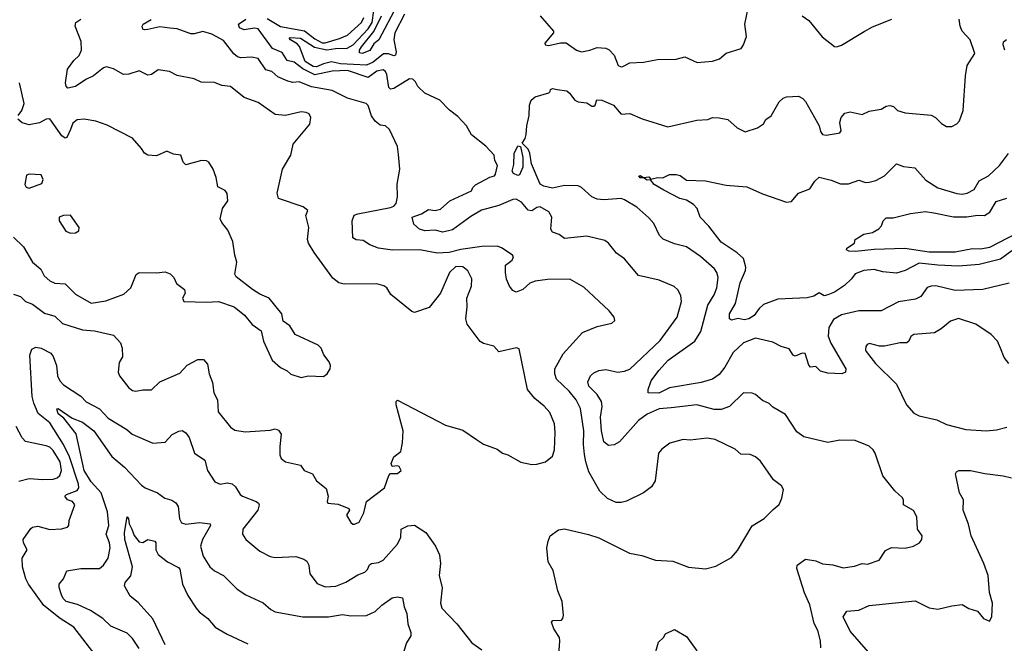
# Model space of a CAD drawing. Extents: x 1246169 to 1426871, y 660025 to 763458.
# Tile 134 of 256: x 1295501 to 1301221, y 710262 to 713882. Entities that reach past the tile are written whole.
import ezdxf

# ---------------------------------------------------------------- set-up
doc = ezdxf.new("R2010")
doc.units = 0

msp = doc.modelspace()

# ---------------------------------------------------------------- linework, layer by layer
at = {"layer": '0CON20XD'}
for points in [[(1298995, 713607.5), (1299005, 713610.8), (1299045, 713631.4), (1299125, 713635.6), (1299205, 713650), (1299315, 713651.9), (1299365, 713665.6), (1299435.8, 713634.2), (1299525, 713640.8), (1299566.1, 713653.9), (1299605, 713688), (1299692.5, 713715), (1299706.2, 713735), (1299723.3, 713785), (1299713.3, 713855), (1299742.4, 713997.6)], [(1297735.4, 713914.6), (1297679.5, 713805), (1297673.7, 713765), (1297688.3, 713695), (1297683.2, 713676.8), (1297675, 713672.4), (1297643.7, 713683.7), (1297615, 713682.7), (1297553.8, 713635), (1297515, 713618.6), (1297365, 713624.9), (1297312.8, 713637.2), (1297265, 713626.5), (1297225, 713608.9), (1297205, 713610.7), (1297159.3, 713639.3), (1297126.5, 713726.5), (1297112.2, 713742.2), (1297074.6, 713765), (1297065.7, 713775), (1297071.5, 713778.5), (1297131.8, 713775), (1297212.7, 713722.7), (1297285, 713706.1), (1297335, 713714.6), (1297403.9, 713716.1), (1297438.5, 713735), (1297525, 713828.3), (1297547.3, 713865), (1297558, 713935)], [(1297694.3, 713965.7), (1297587.1, 713765), (1297558.8, 713741.2), (1297535, 713703.5), (1297490, 713685), (1297475, 713688.6), (1297474.5, 713705), (1297485.7, 713725), (1297557.6, 713812.4), (1297603, 713905)], [(1295465, 712287.5), (1295505, 712275.8), (1295535, 712245.6), (1295575, 712230), (1295645, 712177.9), (1295705, 712161.5), (1295748.9, 712118.9), (1295865, 712081.5), (1295935.4, 712075.4), (1296045, 712050), (1296086, 712006), (1296095.5, 711975), (1296096.9, 711925), (1296078.6, 711891.4), (1296072.9, 711835), (1296080, 711815), (1296135, 711744.2), (1296155, 711728.6), (1296174.4, 711724.4), (1296215, 711732.9), (1296266.7, 711733.3), (1296315, 711780), (1296430.5, 711829.5), (1296473.9, 711876.1), (1296535, 711908.6), (1296568.3, 711908.3), (1296591.4, 711881.4), (1296600.5, 711825), (1296620.8, 711775), (1296628.2, 711715), (1296650.6, 711675), (1296654, 711605), (1296725.6, 711515.6), (1296749.5, 711499.5), (1296809.7, 711489.7), (1296955, 711498), (1296985, 711506), (1297005, 711499.2), (1297020, 711475), (1297012, 711405), (1297012, 711355), (1297018.8, 711335), (1297045, 711315.8), (1297132.5, 711295), (1297153.3, 711265), (1297201.2, 711245), (1297223.9, 711203.9), (1297280.7, 711160.7), (1297293.3, 711115), (1297286.7, 711085), (1297290, 711075), (1297350, 711070), (1297412.5, 711045), (1297417.5, 711035), (1297400, 711005), (1297423.6, 710963.6), (1297435, 710953.3), (1297445, 710953.3), (1297472.5, 710965), (1297500.5, 711019.5), (1297516.2, 711085), (1297620, 711165), (1297644.2, 711235.8), (1297655, 711247.5), (1297695, 711246.7), (1297716.2, 711265), (1297705, 711287.5), (1297695, 711292.5), (1297665, 711287.5), (1297658.8, 711305), (1297674, 711345), (1297713.8, 711375), (1297723.8, 711425), (1297727.5, 711495), (1297688, 711645), (1297687.5, 711665), (1297695, 711672.5), (1297975, 711528.6), (1298075, 711499.2), (1298154, 711445), (1298195, 711418), (1298275, 711388), (1298305.6, 711365.6), (1298336.7, 711355), (1298412.4, 711312.4), (1298475, 711300), (1298505, 711301.4), (1298555.5, 711314.5), (1298595, 711348.8), (1298606.7, 711385), (1298611.9, 711485), (1298606.9, 711535), (1298580.9, 711600.9), (1298547.9, 711637.9), (1298493.4, 711683.4), (1298450.5, 711735), (1298401.7, 711971.7), (1298386, 711976), (1298285, 711953.3), (1298255, 711986.4), (1298195, 712001.5), (1298175, 712014.4), (1298100, 712115), (1298091.9, 712145), (1298100.5, 712215), (1298097.8, 712265), (1298124.5, 712335), (1298127.2, 712377.2), (1298103.3, 712423.3), (1298075, 712446.4), (1298035, 712448.5), (1297998.2, 712415), (1297946.1, 712293.9), (1297878.5, 712211.5), (1297795, 712181.4), (1297778.3, 712188.3), (1297655.7, 712285.7), (1297632.5, 712325), (1297616.2, 712336.2), (1297575, 712348.9), (1297385, 712346.8), (1297355, 712354.7), (1297320.6, 712380.6), (1297210.7, 712530.7), (1297178.6, 712585), (1297172.8, 712605), (1297179.5, 712675), (1297163.3, 712745), (1297174, 712775), (1297147.5, 712795), (1297005, 712844.4), (1296996.2, 712875), (1297027.5, 713015), (1297075.7, 713095), (1297090, 713160), (1297185.8, 713275), (1297191.2, 713315), (1297182.5, 713335), (1297165, 713344), (1297135, 713347.5), (1297045, 713326.5), (1296985, 713331.1), (1296885, 713401.4), (1296805, 713429.5), (1296725, 713493.3), (1296675, 713499.4), (1296633, 713517), (1296555, 713520), (1296515, 713538.6), (1296415, 713558.8), (1296371.2, 713581.2), (1296305, 713591.4), (1296265.7, 713564.3), (1296245, 713559.2), (1296195, 713585.6), (1296135, 713565.8), (1296104.4, 713564.4), (1296045, 713597.1), (1296005, 713608.1), (1295988.3, 713601.7), (1295930, 713555), (1295884.5, 713535.5), (1295825, 713494), (1295780, 713485), (1295770, 713495), (1295766.7, 713515), (1295778.8, 713595), (1295816, 713645), (1295846.1, 713673.9), (1295860, 713705), (1295857.3, 713755), (1295822.5, 713845), (1295827.1, 713865), (1295855, 713884.5)], [(1298322.5, 712415), (1298323.3, 712456.7), (1298361.2, 712485), (1298368.6, 712505), (1298363.8, 712515), (1298304.3, 712555), (1298276.2, 712566.2), (1298184.7, 712565.3), (1298062.8, 712547.2), (1297995, 712530), (1297926.4, 712526.4), (1297825, 712546.7), (1297665.4, 712544.6), (1297585, 712554.6), (1297534.5, 712574.5), (1297495, 712600), (1297454.5, 712604.5), (1297436, 712615), (1297431.4, 712715), (1297443.8, 712746.2), (1297464.3, 712755.7), (1297655, 712791), (1297675, 712799.6), (1297688.2, 712815), (1297696.1, 712853.9), (1297693.4, 712926.6), (1297708.6, 713015), (1297700.6, 713099.4), (1297695.6, 713145), (1297648, 713245), (1297625, 713266.2), (1297595, 713268.8), (1297565, 713292.5), (1297545, 713323.8), (1297525, 713383.3), (1297513.8, 713395), (1297404.3, 713425.7), (1297315, 713470.5), (1297195, 713491.6), (1297125, 713521.3), (1297087.3, 713517.3), (1297057.5, 713525), (1297001, 713551), (1296965, 713581.1), (1296930.2, 713590.2), (1296885, 713656.4), (1296850, 713665), (1296785, 713660), (1296765, 713665.5), (1296744, 713684), (1296685, 713761.5), (1296617.2, 713797.2), (1296565, 713813), (1296515, 713800), (1296495, 713800.6), (1296415, 713829.5), (1296373.4, 713833.4), (1296315, 713839.5), (1296244.2, 713824.2), (1296225, 713822.5), (1296215, 713827.8), (1296212.3, 713845), (1296218.2, 713855), (1296265, 713883.2)], [(1300692.4, 711032.4), (1300634.2, 711065), (1300634.2, 711095), (1300628, 711108), (1300585, 711146.9), (1300514.6, 711234.6), (1300470, 711365), (1300458.8, 711385), (1300435.8, 711405.8), (1300355, 711438.8), (1300265, 711440), (1300195, 711427.1), (1300055, 711460), (1300015, 711488.8), (1299950.3, 711590.3), (1299875, 711632), (1299854.3, 711654.3), (1299815, 711671.2), (1299775.4, 711705.4), (1299755, 711714.3), (1299705, 711715.6), (1299625, 711635.8), (1299575, 711618.5), (1299535, 711619.1), (1299435, 711646.9), (1299285, 711629.1), (1299215, 711621.8), (1299145, 711592), (1299095, 711554.6), (1298985, 711430.6), (1298955, 711412.9), (1298920.3, 711410.3), (1298895, 711431.2), (1298880, 711495), (1298874.2, 711575), (1298883.5, 711636.5), (1298881.3, 711665), (1298855, 711706.4), (1298807.5, 711755), (1298801.3, 711778.7), (1298816, 711815), (1298835, 711832.5), (1298865, 711844.3), (1298905, 711850.6), (1298975, 711835.4), (1299015, 711840.9), (1299045, 711852.7), (1299220.9, 712019.1), (1299320, 712155), (1299344.4, 712245.6), (1299341.3, 712281.3), (1299324.5, 712314.5), (1299302.4, 712332.4), (1299215, 712369.2), (1299095, 712396.9), (1299013.6, 712493.6), (1298966.8, 712526.8), (1298920.8, 712585), (1298899.8, 712599.8), (1298795, 712625.5), (1298665, 712611.9), (1298635, 712635.7), (1298595, 712647.5), (1298585.7, 712665), (1298591.2, 712735), (1298575, 712765.6), (1298525, 712795.6), (1298505, 712791.5), (1298475, 712772.9), (1298455, 712776.7), (1298415, 712822.3), (1298385, 712839.6), (1298365, 712837.1), (1298285, 712802.5), (1298184, 712776), (1298120.9, 712739.1), (1298015, 712662.7), (1297957.9, 712647.9), (1297915, 712659.1), (1297855, 712656.9), (1297823.3, 712665), (1297791.1, 712695), (1297780, 712735), (1297835, 712754.4), (1297875, 712779.6), (1297915, 712774.7), (1297945, 712782.3), (1297999.7, 712830.3), (1298125, 712888.6), (1298132.4, 712907.6), (1298147.7, 712922.3), (1298232, 712968), (1298258, 712975), (1298265.3, 712984.7), (1298275.6, 713035), (1298261.5, 713065), (1298256.9, 713095), (1298208.3, 713148.3), (1298125, 713213.3), (1298096, 713265), (1298045, 713320), (1297996.8, 713356.8), (1297940.8, 713415), (1297855, 713456.2), (1297813.6, 713493.6), (1297800.8, 713520.8), (1297785, 713536.7), (1297765, 713539.2), (1297675, 713481.7), (1297655, 713478.8), (1297645, 713487.5), (1297634.2, 713564.2), (1297625, 713581.9), (1297611.5, 713591.5), (1297575, 713583.3), (1297525, 713547), (1297405, 713586.6), (1297315, 713583.8), (1297215, 713561.9), (1297145.7, 713595.7), (1297095, 713635.2), (1297054.4, 713644.4), (1297025, 713691.3), (1296968.9, 713715), (1296885, 713828.3), (1296865, 713833.1), (1296805, 713823.6), (1296777, 713835), (1296771.6, 713855), (1296815, 713884.8)], [(1296938.3, 713888.3), (1297015, 713843), (1297155, 713816.8), (1297215, 713770.2), (1297257.6, 713747.6), (1297275, 713746.7), (1297358.1, 713771.9), (1297405, 713792.5), (1297485.3, 713865), (1297499, 713895)], [(1300773.3, 712326.7), (1300735.3, 712274.7), (1300705, 712258.5), (1300605, 712244.4), (1300505, 712192.5), (1300375, 712192.5), (1300275, 712168.2), (1300227.7, 712142.3), (1300201.8, 712095), (1300197.8, 712045), (1300213, 712003), (1300299.2, 711855), (1300298.8, 711835), (1300277.5, 711825), (1300195, 711828.9), (1300152.2, 711842.2), (1300125, 711868.8), (1300095, 711864.2), (1300085, 711876.2), (1300064.4, 711944.4), (1300045.8, 711945.8), (1300005, 711929.2), (1299994.5, 711934.5), (1299970.9, 711970.9), (1299925, 711984.3), (1299875, 712010.6), (1299775, 712032.5), (1299706.2, 712005), (1299645, 711950), (1299597.3, 711865), (1299565, 711821.4), (1299525.8, 711795), (1299460, 711775), (1299275.2, 711744.8), (1299213.2, 711713.2), (1299152.5, 711715), (1299151.2, 711735), (1299169.1, 711785), (1299214.2, 711845.8), (1299268.1, 711905), (1299423.6, 712015), (1299457.7, 712072.3), (1299498.2, 712225), (1299534.7, 712285), (1299550.7, 712325), (1299558.2, 712385), (1299550, 712415), (1299536.7, 712435), (1299455, 712506.2), (1299373.4, 712563.4), (1299305, 712580.5), (1299238.6, 712608.6), (1299218.1, 712628.1), (1299185, 712698), (1299155, 712732.5), (1299085, 712793.3), (1299015, 712835.6), (1298995, 712843.1), (1298893.8, 712836.2), (1298855, 712840.8), (1298824.1, 712854.1), (1298765, 712907.8), (1298745, 712916.5), (1298665, 712919.2), (1298595, 712903.2), (1298545, 712914.8), (1298525, 712926.4), (1298473.8, 713045), (1298465, 713107.5), (1298455, 713130), (1298420, 713165), (1298437, 713193), (1298442.5, 713215), (1298446, 713265), (1298460.8, 713325), (1298461.9, 713385), (1298472.5, 713415), (1298495, 713434), (1298573.6, 713456.4), (1298582.5, 713465), (1298583.6, 713476.4), (1298595, 713482.5), (1298623.3, 713476.7), (1298678.3, 713468.3), (1298695.5, 713455.5), (1298725.5, 713415.5), (1298745, 713404.4), (1298795, 713398.6), (1298825, 713380), (1298835, 713380), (1298843.6, 713386.4), (1298853.9, 713416.1), (1298883.3, 713415), (1298950, 713385), (1298995, 713332.5), (1299045, 713337.1), (1299116.8, 713306.8), (1299265, 713260), (1299435, 713298.6), (1299498.3, 713301.7), (1299525, 713313.3), (1299565, 713312.5), (1299615, 713303.3), (1299668.8, 713255), (1299715, 713230), (1299786.2, 713253.8), (1299822, 713278), (1299835, 713302.5), (1299865.8, 713324.2), (1299913.3, 713405), (1299935, 713426.7), (1299955, 713433.8), (1300025, 713438.8), (1300050, 713425), (1300065, 713406.7), (1300135, 713284), (1300145.6, 713265), (1300151.8, 713231.8), (1300165, 713215.8), (1300185, 713210.6), (1300255, 713222.5), (1300265, 713225.8), (1300272.4, 713237.6), (1300265.8, 713285), (1300271.9, 713315), (1300295, 713339.2), (1300325, 713347.1), (1300395, 713330.8), (1300435, 713351.2), (1300505, 713362), (1300535, 713380), (1300555, 713383.3), (1300577, 713377), (1300600, 713355), (1300645, 713342), (1300795, 713328), (1300820, 713315), (1300855, 713278.8), (1300885, 713262), (1300915, 713262), (1300945, 713276.7), (1300960, 713295), (1300982, 713355), (1300995.9, 713555.9), (1301005.6, 713615), (1301048.6, 713685), (1301022.2, 713765), (1300975.5, 713815), (1300963.5, 713845), (1300958.6, 713885)], [(1298525, 713904.4), (1298601.2, 713815), (1298602, 713805), (1298552, 713745), (1298553.3, 713735), (1298575, 713731.2), (1298642.2, 713747.8), (1298675, 713747.5), (1298735, 713705.7), (1298765, 713695.8), (1298812.5, 713705), (1298855, 713721.2), (1298905, 713716.7), (1298925, 713707.5), (1298955, 713676.2), (1298978, 713615), (1298995, 713607.5)], [(1300046.2, 713905), (1300085, 713877.5), (1300162.4, 713782.4), (1300235, 713726.7), (1300246.4, 713723.6), (1300275, 713733.8), (1300407.1, 713812.9), (1300455, 713840.6), (1300567.5, 713885)], [(1301223.3, 713705), (1301214.3, 713735), (1301216.1, 713753.9), (1301233.6, 713766.4)], [(1295491.9, 713325), (1295512.5, 713355), (1295527.1, 713395), (1295499.2, 713515)], [(1295465, 712619.4), (1295523.2, 712563.2), (1295574.7, 712474.7), (1295623.9, 712433.9), (1295643.1, 712395), (1295675, 712365.7), (1295705, 712351.9), (1295765, 712348.5), (1295825, 712287.5), (1295915, 712235.8), (1296001.1, 712248.9), (1296105, 712287.5), (1296147.1, 712325), (1296177.6, 712402.4), (1296195, 712414.4), (1296295, 712411.4), (1296345, 712418.8), (1296375, 712406.2), (1296395.7, 712385.7), (1296411.3, 712351.3), (1296458.1, 712315), (1296462, 712295), (1296446.7, 712265), (1296455, 712246.7), (1296585, 712241.2), (1296655, 712246.7), (1296747.5, 712215), (1296805.7, 712165.7), (1296851.7, 712111.7), (1296902.5, 712075), (1296916.7, 712015), (1296967.5, 711905), (1297015, 711863.3), (1297055, 711843.3), (1297075, 711823.8), (1297135, 711803.8), (1297176, 711814), (1297265, 711810), (1297286.7, 711825), (1297303.3, 711855), (1297306, 711875), (1297298.8, 711895), (1297267.1, 711937.1), (1297251.8, 711975), (1297235, 711992.5), (1297100, 712055), (1297070, 712105), (1297031.7, 712131.7), (1297023.3, 712175), (1296950, 712265), (1296895, 712288.8), (1296853.3, 712315), (1296758.8, 712388.8), (1296750, 712405), (1296762.5, 712475), (1296750, 712515), (1296738, 712595), (1296710.3, 712660.3), (1296674.7, 712704.7), (1296665.5, 712725), (1296679.2, 712785), (1296709.1, 712830.9), (1296705, 712872.5), (1296695, 712891.2), (1296651.7, 712911.7), (1296642, 712965), (1296624, 713015), (1296598.8, 713055), (1296585, 713062), (1296556.4, 713063.6), (1296465, 713040), (1296450, 713055), (1296437.5, 713095), (1296395, 713101.4), (1296355, 713118.1), (1296295, 713091.8), (1296245, 713096), (1296225, 713106.7), (1296208, 713135), (1296155, 713193.1), (1296009.5, 713269.5), (1295943.7, 713293.7), (1295875, 713304.4), (1295835, 713300), (1295809.8, 713280.2), (1295795, 713244.3), (1295775, 713198.8), (1295765, 713194.2), (1295745, 713208), (1295675, 713305.6), (1295655, 713304.5), (1295615, 713282.9), (1295555, 713271.8), (1295515, 713282.2), (1295490, 713305)], [(1298395, 712978), (1298368.8, 712988.8), (1298362.5, 713002.5), (1298371.7, 713041.7), (1298373.8, 713105), (1298395, 713150), (1298410, 713145), (1298422.7, 713082.7), (1298423.3, 713025), (1298405, 712980.8), (1298395, 712978)], [(1300835, 712456.5), (1300725, 712468.7), (1300644.7, 712425.3), (1300595, 712410.9), (1300515, 712418.8), (1300465, 712431.7), (1300405, 712425.2), (1300354.2, 712405.8), (1300333.1, 712376.9), (1300291.5, 712338.5), (1300235, 712300.8), (1300195, 712284.2), (1300175, 712278.8), (1300145, 712296), (1300113.6, 712276.4), (1300075, 712267.1), (1299905, 712260), (1299822.3, 712227.7), (1299795.6, 712205), (1299767.8, 712165), (1299735.8, 712145), (1299709.1, 712139.1), (1299675, 712146.7), (1299635, 712138.1), (1299624.4, 712145), (1299624.6, 712175), (1299659.1, 712235), (1299686.1, 712353.9), (1299717.8, 712425), (1299718.5, 712445), (1299704.6, 712495), (1299669.2, 712529.2), (1299575, 712591.1), (1299504, 712684), (1299454.2, 712735), (1299435.7, 712785), (1299415, 712808.1), (1299375, 712834.4), (1299335, 712842.9), (1299242.3, 712892.3), (1299186.9, 712925), (1299165, 712952.5), (1299145, 712950), (1299125, 712963.3), (1299105, 712964.5), (1299097.5, 712975), (1299105, 712977.5), (1299125, 712966.2), (1299155, 712970), (1299166.2, 712956.2), (1299205, 712966.5), (1299236, 712964), (1299275, 712982.5), (1299315, 712982.9), (1299336.9, 712976.9), (1299375, 712951.2), (1299485, 712945.8), (1299605, 712921.9), (1299725, 712911.9), (1299815, 712871.4), (1299955, 712822), (1299984.2, 712825.8), (1300002.1, 712847.9), (1300025.6, 712874.4), (1300090.6, 712899.4), (1300119.4, 712945), (1300145, 712968), (1300215, 712950.8), (1300268.1, 712928.1), (1300315, 712929.5), (1300375, 712951.1), (1300415, 712937.5), (1300435, 712938), (1300475, 712948.7), (1300524.3, 712975), (1300595, 713044.3), (1300635, 713030.5), (1300701.3, 713021.3), (1300765, 712950.8), (1300835, 712905.4), (1300945, 712872.5), (1300975, 712868.8), (1301005, 712875.4), (1301044.6, 712895.4), (1301074.1, 712945.9), (1301129.2, 712975), (1301192.9, 713035), (1301245.7, 713105)], [(1295555, 712903.8), (1295628.3, 712931.7), (1295636.9, 712955), (1295625, 712980.8), (1295555, 712985.7), (1295540, 712980), (1295530, 712925), (1295538.8, 712908.8), (1295555, 712903.8)], [(1301295, 712641.9), (1301135, 712558.7), (1301085, 712549.8), (1301035, 712550.7), (1300935, 712532), (1300785, 712532.9), (1300642.6, 712552.6), (1300465, 712547.7), (1300355.2, 712535.2), (1300317.9, 712537.9), (1300304, 712545), (1300306, 712555), (1300351.2, 712585), (1300354.1, 712605.9), (1300405, 712636), (1300455, 712646), (1300492.3, 712667.7), (1300507.5, 712685), (1300516.2, 712715), (1300535, 712732), (1300575, 712731.2), (1300675, 712757.5), (1300761.8, 712768.2), (1300811.3, 712761.3), (1300925, 712736.6), (1301002.3, 712737.7), (1301065, 712747.8), (1301105, 712745.3), (1301135.9, 712765), (1301173.9, 712826.1), (1301235, 712845.2)], [(1295795, 712642.5), (1295825, 712643.8), (1295843.6, 712656.4), (1295846.1, 712676.1), (1295796.4, 712746.4), (1295755, 712746), (1295730, 712735), (1295730, 712715), (1295768.8, 712655), (1295795, 712642.5)], [(1301265, 712539.5), (1301197.6, 712492.4), (1301075, 712460.6), (1300955, 712450.3), (1300835, 712456.5)], [(1298630, 710165), (1298639.2, 710275), (1298635.8, 710295), (1298603.8, 710345), (1298590, 710385), (1298597, 710393), (1298647.5, 710395), (1298656.7, 710405), (1298658.8, 710425), (1298652.5, 710505), (1298627.1, 710567.1), (1298598.8, 710685), (1298571.2, 710735), (1298563.3, 710815), (1298570, 710855), (1298582.5, 710885), (1298630.5, 710919.5), (1298665, 710925.8), (1298805, 710892.5), (1298865, 710873.8), (1299042.5, 710785), (1299115, 710772), (1299195, 710743.8), (1299295, 710738.8), (1299385, 710704.2), (1299485, 710694), (1299545, 710710), (1299635, 710760), (1299670.5, 710799.5), (1299755, 710943.8), (1299825, 710986), (1299878.3, 711038.3), (1299912.3, 711067.7), (1299928.8, 711105), (1299938, 711155), (1299926.2, 711175), (1299880.3, 711210.3), (1299805, 711319.2), (1299776, 711345), (1299745, 711358.5), (1299690, 711360), (1299657.8, 711387.8), (1299540, 711445), (1299495, 711451.9), (1299395, 711441.1), (1299354.5, 711445.5), (1299276.8, 711423.2), (1299230.6, 711389.4), (1299211.2, 711365), (1299192, 711205), (1299170.3, 711169.7), (1299125.4, 711134.6), (1299025, 711086), (1298995, 711078), (1298965, 711079.2), (1298915, 711101.4), (1298870, 711145), (1298807.6, 711257.6), (1298788.9, 711315), (1298782.6, 711357.4), (1298775.9, 711415), (1298778.1, 711495), (1298758.5, 711625), (1298732.5, 711675), (1298692.1, 711725), (1298620, 711795), (1298610, 711825), (1298610, 711855), (1298657.7, 711942.3), (1298770, 712065), (1298855, 712101.4), (1298940.7, 712119.3), (1298957.5, 712135), (1298953.3, 712155), (1298925, 712191.2), (1298778.1, 712328.1), (1298697.5, 712375), (1298565.9, 712374.1), (1298495, 712364.4), (1298465, 712352.2), (1298424, 712315), (1298385, 712300), (1298365, 712310), (1298345.8, 712335.8), (1298329.2, 712375), (1298322.5, 712415)], [(1301248.1, 712351.9), (1301095.4, 712314.6), (1300935, 712310.4), (1300823.7, 712336.3), (1300795, 712335.5), (1300773.3, 712326.7)], [(1301246.7, 711886.7), (1301220.5, 711920.5), (1301198.6, 711975), (1301180.8, 712015), (1301145, 712054.2), (1301055, 712114.4), (1300955, 712146.9), (1300907.4, 712132.6), (1300853.3, 712086.7), (1300815, 712064.3), (1300695, 712054.3), (1300677.6, 712042.4), (1300666.7, 712015), (1300654.6, 712005.4), (1300614.7, 712005.3), (1300525, 711986.7), (1300495, 711987.1), (1300438.3, 712001.7), (1300423.9, 711996.1), (1300416.7, 711985), (1300413.9, 711966.1), (1300418.8, 711955), (1300471.9, 711885), (1300594.3, 711765), (1300651.4, 711645), (1300695, 711597.5), (1300725, 711581.4), (1300828.9, 711558.9), (1300885, 711532.2), (1300997.4, 711502.6), (1301115, 711494.4), (1301175, 711501.4), (1301235, 711516.9)], [(1295940, 710195), (1295815, 710355.6), (1295735.9, 710405.9), (1295640.5, 710480.5), (1295551.6, 710605), (1295535.6, 710635.6), (1295517.1, 710705), (1295515.6, 710755), (1295543.3, 710805), (1295522.2, 710845), (1295521.1, 710865), (1295565, 710928), (1295575, 710935.6), (1295605, 710941.4), (1295675, 710921.4), (1295744.4, 710925.6), (1295778.8, 710935), (1295785.8, 710945), (1295788, 710975), (1295821.1, 711065), (1295807.5, 711085), (1295778.6, 711095), (1295763.3, 711115), (1295772.2, 711125), (1295835, 711148.9), (1295844.8, 711165), (1295842.3, 711185), (1295790.4, 711345), (1295755.8, 711415.8), (1295675, 711542.4), (1295608.5, 711595), (1295581.8, 711655), (1295573.4, 711693.4), (1295558.8, 711935), (1295571.2, 711968.8), (1295595, 711980), (1295625, 711975.8), (1295682, 711945), (1295695, 711926.7), (1295714.3, 711875), (1295720, 711815), (1295734.3, 711785), (1295755, 711762.9), (1295855, 711697.1), (1295886.7, 711663.3), (1295963.4, 711623.4), (1296015, 711567.8), (1296122.2, 711502.2), (1296154.7, 711474.7), (1296275, 711424.2), (1296345, 711430), (1296386.6, 711473.4), (1296425, 711493.8), (1296445, 711496.2), (1296465, 711484), (1296485, 711456.2), (1296516.1, 711366.1), (1296575.8, 711325), (1296592, 711265), (1296635, 711198.8), (1296665, 711186.2), (1296705, 711194), (1296735, 711188), (1296755, 711170), (1296782, 711125), (1296794.2, 711115), (1296875, 711085.3), (1296887.1, 711075), (1296892, 711065), (1296884, 711035), (1296797.1, 710925), (1296795.7, 710895), (1296813.8, 710863.8), (1296895, 710796.2), (1296955.9, 710765.9), (1296985, 710758.8), (1297104.3, 710765.7), (1297150.7, 710750.7), (1297167.9, 710737.9), (1297180, 710715), (1297185.7, 710665.7), (1297228.1, 710608.1), (1297275, 710590), (1297336.2, 710593.8), (1297395, 710616.7), (1297465, 710658.5), (1297506, 710674), (1297520.9, 710689.1), (1297532.9, 710717.1), (1297543.8, 710725), (1297585, 710731.5), (1297612.9, 710745), (1297693.3, 710835), (1297714.4, 710875), (1297716, 710925), (1297755, 710943.3), (1297795, 710948.1), (1297860.6, 710905), (1297915.6, 710825), (1297939.4, 710775), (1297944.4, 710725), (1297938, 710655), (1297955.8, 710584.2), (1297944.5, 710495.5), (1297953.8, 710465), (1298040, 710375), (1298128, 710265), (1298184.4, 710224.4)], [(1296195, 710232), (1296155, 710289.2), (1296125, 710320.6), (1296030.2, 710360.2), (1295984.4, 710405), (1295911.6, 710451.6), (1295837.2, 710487.2), (1295770, 710505), (1295752.2, 710522.2), (1295742.9, 710542.9), (1295730, 710585), (1295730.6, 710605), (1295754.4, 710635), (1295775, 710682), (1295855, 710695.4), (1295965, 710695.5), (1295988.2, 710715), (1296013.6, 710755), (1296026.8, 710815), (1296022.6, 710845), (1296003.3, 710895), (1296018.1, 710945), (1296011.3, 711025), (1295973.1, 711135), (1295915, 711198.8), (1295875.5, 711265), (1295827.7, 711477.7), (1295757.6, 711567.6), (1295725, 711593.8), (1295716.7, 711623.3), (1295725, 711625.6), (1295805, 711569.1), (1295865, 711544.7), (1295931.2, 711495), (1296036.6, 711346.6), (1296110.4, 711285), (1296208.8, 711178.8), (1296228.6, 711165), (1296301.2, 711135), (1296343.3, 711105), (1296385, 711093.1), (1296407, 711077), (1296420.9, 711055), (1296429.5, 710985), (1296441.4, 710961.4), (1296465, 710953.6), (1296545, 710963.3), (1296606.7, 710955), (1296608.8, 710945), (1296562.5, 710865), (1296550, 710825), (1296566.9, 710766.9), (1296605.7, 710705), (1296631.4, 710681.4), (1296685, 710655.7), (1296764, 710575), (1296815, 710543.1), (1296915, 710496), (1296958.7, 710458.7), (1296985, 710444.4), (1297145, 710415.4), (1297295.3, 710414.7), (1297375, 710428.8), (1297425, 710421.5), (1297515, 710423.1), (1297565, 710445.6), (1297605, 710483.1), (1297663.8, 710525), (1297695, 710530.6), (1297724, 710525), (1297733.8, 710473.8), (1297749.1, 710435), (1297755.4, 710375.4), (1297771.9, 710325), (1297771.9, 710305), (1297748.5, 710265), (1297732.1, 710215)], [(1295495, 711203.3), (1295555, 711218.6), (1295635, 711211.9), (1295695, 711214.5), (1295718.3, 711221.7), (1295734.2, 711235.8), (1295742.5, 711265), (1295735.2, 711315), (1295695, 711381.1), (1295675, 711400), (1295655, 711407.5), (1295535, 711434), (1295515, 711454), (1295479.2, 711520.8)], [(1300444.3, 710195), (1300325, 710331.1), (1300284.3, 710415.7), (1300305, 710448.8), (1300375, 710453.8), (1300435, 710480.8), (1300702.3, 710507.7), (1300785, 710468), (1300835, 710458.8), (1300915, 710478.8), (1300975, 710486), (1301015, 710463.8), (1301065, 710447.5), (1301100, 710405), (1301135, 710390), (1301148.8, 710415), (1301151.2, 710495), (1301135.5, 710555.5), (1301126.1, 710655), (1301102, 710725), (1301027.5, 710885), (1301012.6, 710952.6), (1300982.2, 711035), (1300984, 711095), (1300959.4, 711135), (1300936.2, 711245), (1300942.3, 711257.7), (1300956.1, 711263.9), (1301025, 711264.4), (1301107.8, 711247.8), (1301214.3, 711234.3), (1301262.3, 711222.3)], [(1296345, 710252.9), (1296273.6, 710403.6), (1296189.2, 710499.2), (1296142, 710535), (1296110, 710595), (1296114, 710615), (1296146.2, 710653.8), (1296156, 710705), (1296111, 710865), (1296109, 710905), (1296125, 710996.7), (1296133.3, 710985), (1296135.6, 710955), (1296151.4, 710925)], [(1300155.6, 710235), (1300153.3, 710275), (1300138.2, 710335), (1300116, 710376), (1300090.9, 710485), (1300058.9, 710555), (1300016.2, 710695), (1300017.5, 710715), (1300065, 710749.2), (1300125, 710740.8), (1300165, 710722), (1300225, 710716.9), (1300285, 710700.6), (1300350.3, 710709.7), (1300395, 710724), (1300425, 710721.2), (1300493.3, 710745), (1300530.3, 710799.7), (1300565, 710818), (1300645, 710813.1), (1300693.3, 710825), (1300728.8, 710845), (1300741.2, 710865), (1300743.8, 710885), (1300716.7, 710925), (1300712, 710995), (1300692.4, 711032.4)], [(1296151.4, 710925), (1296165, 710886.7), (1296195, 710851.2), (1296215, 710846.2), (1296245.9, 710864.1), (1296286.2, 710855), (1296291.4, 710845), (1296291.9, 710805), (1296305, 710778), (1296358.8, 710735), (1296422.3, 710702.3), (1296431.2, 710691.2), (1296445.5, 710605), (1296478.1, 710538.1), (1296526.7, 710465), (1296544.1, 710444.1), (1296594.4, 710405), (1296636.1, 710356.1), (1296705.8, 710315), (1296825, 710258.9)], [(1299182.7, 710167.3), (1299212, 710268), (1299240, 710295), (1299253, 710317), (1299305, 710340.8), (1299375, 710300.8), (1299435, 710218)]]:
    msp.add_lwpolyline(points, dxfattribs=at)

doc.saveas('drawing.dxf')
